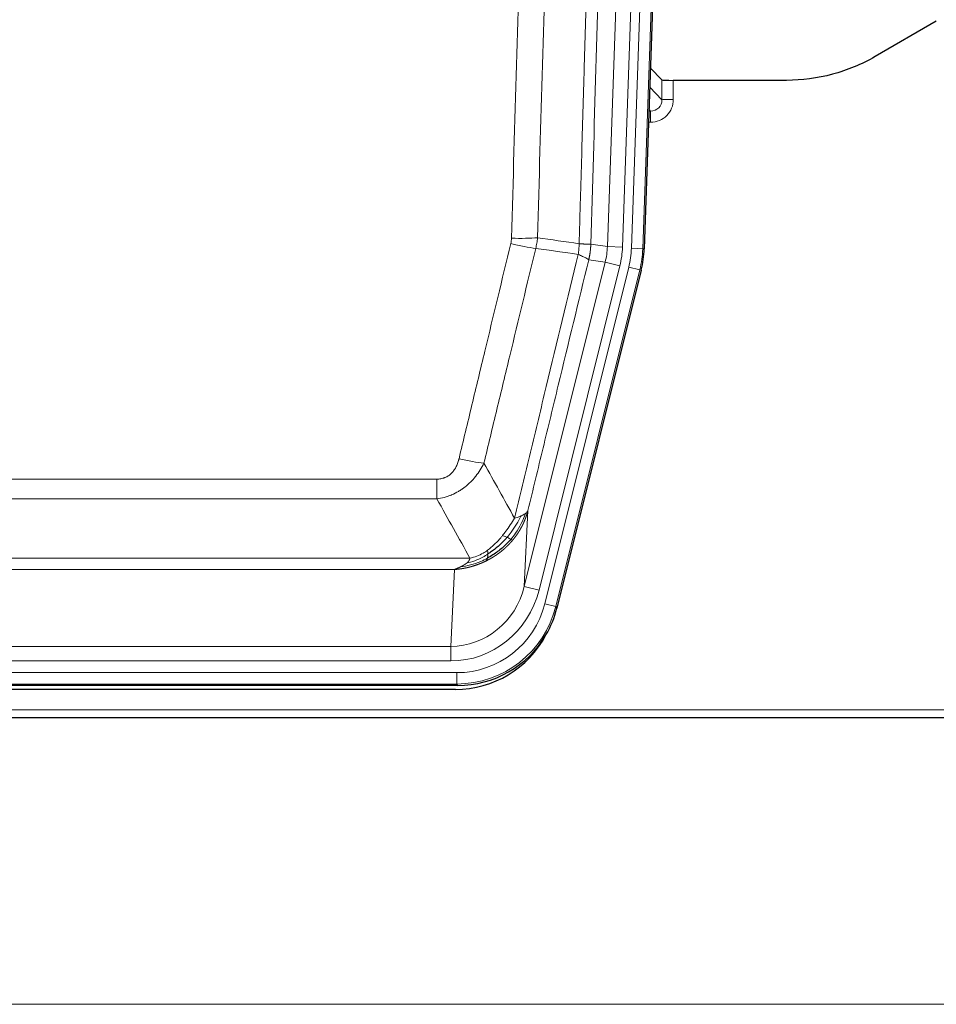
# Model space of a CAD drawing. Header units: inches. Extents: x 0 to 29700, y -16 to 21000.
# Tile 36 of 235: x 5466 to 5708, y 8342 to 8602. Entities that reach past the tile are written whole.
import ezdxf

# ---------------------------------------------------------------- set-up
doc = ezdxf.new("R2010")
doc.units = ezdxf.units.IN
doc.layers.add('1', color=7, linetype='Continuous', true_color=0xffffff)

msp = doc.modelspace()

# ---------------------------------------------------------------- linework, layer by layer
at = {"layer": '1', "color": 110, "linetype": 'Continuous', "lineweight": 13}
for p, q in [((5620.964, 8541.612), (5634.031, 8915.783)), ((5638.023, 8915.644), (5624.956, 8541.473)), ((5627.304, 8541.143), (5640.414, 8916.586)), ((5643.408, 8916.481), (5630.298, 8541.038)), ((5635.376, 8580.357), (5635.365, 8585.588)), ((5638.364, 8585.486), (5638.374, 8580.439)), ((5632.162, 8583.685), (5635.376, 8580.357)), ((5632.383, 8577.349), (5631.956, 8577.792)), ((5631.941, 8577.349), (5632.383, 8577.349)), ((5632.383, 8577.349), (5632.383, 8574.43)), ((5632.383, 8574.43), (5631.839, 8574.43)), ((5616.588, 8542.227), (5620.964, 8541.612)), ((5620.964, 8541.612), (5624.956, 8541.473)), ((5630.298, 8541.038), (5627.304, 8541.143)), ((5630.298, 8541.038), (5630.671, 8540.986)), ((5599.031, 8451.839), (5620.383, 8537.477)), ((5602.907, 8450.873), (5624.259, 8536.511)), ((5604.432, 8447.246), (5626.606, 8536.181)), ((5620.383, 8537.477), (5616.031, 8538.089)), ((5620.383, 8537.477), (5624.259, 8536.511)), ((5629.513, 8535.456), (5626.606, 8536.181)), ((5629.513, 8535.456), (5607.339, 8446.521)), ((5629.887, 8535.404), (5629.513, 8535.456)), ((5370.596, 8480.194), (5575.938, 8480.194)), ((5575.938, 8474.953), (5575.938, 8480.194)), ((5575.938, 8474.953), (5370.596, 8474.953)), ((5599.989, 8471.894), (5599.031, 8451.839)), ((5361.864, 8459.334), (5584.67, 8459.334)), ((5580.557, 8456.304), (5365.977, 8456.304)), ((5579.588, 8436.025), (5580.557, 8456.304)), ((5602.907, 8450.873), (5599.031, 8451.839)), ((5607.339, 8446.521), (5604.432, 8447.246)), ((5607.339, 8446.521), (5607.632, 8446.146)), ((5366.945, 8436.025), (5579.588, 8436.025)), ((5579.588, 8432.161), (5579.588, 8436.025)), ((5579.588, 8432.161), (5366.945, 8432.161)), ((5365.357, 8429.077), (5581.177, 8429.077)), ((5581.177, 8426.081), (5581.177, 8429.077)), ((5581.177, 8426.081), (5365.357, 8426.081)), ((5581.47, 8425.706), (5581.177, 8426.081)), ((5229.267, 8419.221), (5717.267, 8419.221)), ((6203.767, 8341.501), (5226.767, 8341.501))]:
    msp.add_line(p, q, dxfattribs=at)
at = {"layer": '1', "color": 2, "linetype": 'Continuous', "lineweight": 25}
for p, q in [((5643.789, 8916.631), (5630.671, 8540.986)), ((5707.811, 8601.099), (5691.646, 8591.757)), ((5635.365, 8585.588), (5632.338, 8588.723)), ((5668.267, 8585.486), (5638.364, 8585.486)), ((5629.887, 8535.404), (5607.632, 8446.146)), ((5581.47, 8425.706), (5365.064, 8425.706)), ((5580.879, 8424.663), (5365.655, 8424.663)), ((5229.267, 8417.273), (5717.267, 8417.273))]:
    msp.add_line(p, q, dxfattribs=at)
for centre, major_axis, ratio, start_param, end_param in [((5638.364, 8585.591), (3, 0), 0.0349646, 3.1753451, 4.712515), ((5603.651, 8541.937, 0), (-26.774, 3.763), 0.9986144, 3.0370169, 3.2461684), ((5581.412, 8452.743, 0), (-16.66, 21.323), 0.9977958, 3.5187977, 3.8037475), ((5580.853, 8451.68), (-16.639, 21.297), 0.9990195, 2.4788434, 3.5628372), ((5581.412, 8452.743, 0), (-16.66, 21.323), 0.9977958, 2.4794378, 3.5187977)]:
    msp.add_ellipse(centre, major_axis=major_axis, ratio=ratio, start_param=start_param, end_param=end_param, dxfattribs=at)
at = {"layer": '1', "color": 110, "linetype": 'Continuous', "lineweight": 13}
for centre, major_axis, ratio, start_param, end_param in [((5632.371, 8580.439), (3.237, -5.067), 0.9977321, 5.7157535, 7.2865499), ((5632.371, 8580.36), (1.726, -2.474), 0.9943829, 5.6754356, 7.2462319), ((5638.374, 8580.36), (-3, -0.006), 0.0261769, 4.7123351, 6.249505), ((5595.634, 8544.932), (-9.996, 0.288), 0.1133347, 1.5740649, 2.3314742), ((5595.446, 8543.526), (-9.719, 2.353), 0.1107863, 1.5976112, 2.3432486), ((5600.938, 8542.318), (19.844, -2.789), 0.9980617, 6.1786096, 6.387761), ((5600.938, 8542.318), (23.799, -3.345), 0.9986144, 6.1786096, 6.387761), ((5603.285, 8541.988, 0), (-23.799, 3.345), 0.9986144, 3.0370169, 3.2461684), ((5603.285, 8541.988), (26.766, -3.762), 0.9989218, 6.1786096, 6.387761), ((5581.785, 8486.951), (9.722, -2.342), 0.1329353, 4.744395, 5.4873531), ((5579.668, 8457.008), (-1.001, -20.961), 0.9530564, 0.0460885, 1.3674009), ((5579.668, 8457.008, 0), (-1.185, -24.82), 0.9658521, 0.0460885, 1.3674009), ((5581.126, 8453.11, 0), (-14.809, 18.954), 0.9977958, 2.4794378, 3.8037475), ((5581.126, 8453.11), (16.651, -21.313), 0.9982842, 5.6210305, 6.9453401)]:
    msp.add_ellipse(centre, major_axis=major_axis, ratio=ratio, start_param=start_param, end_param=end_param, dxfattribs=at)
for points, knots in [([(5613.498, 8542.358), (5613.554, 8544.291), (5613.61, 8546.224), (5613.722, 8550.092), (5613.89, 8555.894), (5614.286, 8569.434), (5614.63, 8581.047), (5615.323, 8604.28), (5616.263, 8635.279), (5617.721, 8681.843), (5618.726, 8712.93), (5619.3, 8730.428), (5619.364, 8732.372), (5619.492, 8736.261), (5619.684, 8742.095), (5620.136, 8755.708), (5620.527, 8767.378), (5620.856, 8777.105), (5620.922, 8779.051), (5621.053, 8782.941), (5621.252, 8788.777), (5621.717, 8802.394), (5622.12, 8814.065), (5622.931, 8837.406), (5624.028, 8868.524), (5625.156, 8899.637), (5625.727, 8915.191)], [0, 0, 0, 0, 0.015625, 0.015625, 0.03125, 0.0625, 0.125, 0.125, 0.25, 0.375, 0.5, 0.5, 0.515625, 0.515625, 0.53125, 0.5625, 0.625, 0.625, 0.640625, 0.640625, 0.65625, 0.6875, 0.75, 0.75, 0.875, 1, 1, 1, 1]), ([(5628.783, 8913.716), (5628.213, 8898.217), (5627.088, 8867.215), (5625.994, 8836.208), (5625.185, 8812.951), (5624.783, 8801.322), (5624.319, 8787.754), (5624.122, 8781.939), (5623.99, 8778.062), (5623.925, 8776.123), (5623.597, 8766.432), (5623.207, 8754.803), (5622.756, 8741.239), (5622.564, 8735.426), (5622.437, 8731.552), (5622.373, 8729.614), (5621.801, 8712.179), (5620.799, 8681.205), (5619.345, 8634.81), (5617.938, 8588.48), (5617.032, 8557.638), (5616.588, 8542.227)], [0, 0, 0, 0, 0.125, 0.25, 0.25, 0.3125, 0.34375, 0.359375, 0.359375, 0.375, 0.375, 0.4375, 0.46875, 0.484375, 0.484375, 0.5, 0.5, 0.625, 0.75, 0.875, 1, 1, 1, 1]), ([(5595.634, 8543.798), (5596.072, 8559.036), (5596.962, 8589.536), (5597.883, 8620.084), (5598.585, 8643.012), (5598.821, 8650.658), (5599.296, 8665.956), (5599.536, 8673.608), (5600.262, 8696.572), (5600.753, 8711.888), (5601.376, 8731.042), (5601.502, 8734.872), (5601.753, 8742.534), (5602.131, 8754.026), (5602.514, 8765.519), (5603.284, 8788.504), (5604.327, 8819.151), (5605.934, 8865.123), (5607.035, 8895.771), (5607.592, 8911.096)], [0, 0, 0, 0, 0.125, 0.25, 0.25, 0.3125, 0.3125, 0.375, 0.375, 0.5, 0.5, 0.53125, 0.53125, 0.5625, 0.625, 0.625, 0.75, 0.875, 1, 1, 1, 1]), ([(5614.476, 8910.752), (5613.917, 8895.447), (5612.815, 8864.837), (5611.206, 8818.922), (5610.162, 8788.313), (5609.39, 8765.357), (5609.007, 8753.878), (5608.628, 8742.4), (5608.377, 8734.748), (5608.251, 8730.922), (5607.627, 8711.793), (5607.135, 8696.496), (5606.409, 8673.56), (5606.169, 8665.918), (5605.692, 8650.639), (5605.456, 8643.003), (5604.753, 8620.103), (5603.831, 8589.593), (5602.94, 8559.131), (5602.501, 8543.912)], [0, 0, 0, 0, 0.125, 0.25, 0.375, 0.375, 0.4375, 0.46875, 0.46875, 0.5, 0.5, 0.625, 0.625, 0.6875, 0.6875, 0.75, 0.75, 0.875, 1, 1, 1, 1]), ([(5595.634, 8543.798), (5595.627, 8543.559), (5595.608, 8543.322), (5595.546, 8542.852), (5595.502, 8542.618), (5595.446, 8542.386)], [0, 0, 0, 0, 0.5, 0.5, 1, 1, 1, 1]), ([(5581.785, 8485.584), (5582.919, 8490.312), (5584.054, 8495.041), (5586.327, 8504.502), (5587.464, 8509.234), (5590.88, 8523.435), (5593.161, 8532.908), (5595.446, 8542.386)], [0, 0, 0, 0, 0.25, 0.25, 0.5, 0.5, 1, 1, 1, 1]), ([(5602.043, 8541.113), (5599.755, 8531.647), (5597.471, 8522.188), (5594.051, 8508.007), (5592.912, 8503.281), (5590.637, 8493.833), (5589.501, 8489.11), (5588.365, 8484.389)], [0, 0, 0, 0, 0.5, 0.5, 0.75, 0.75, 1, 1, 1, 1]), ([(5613.498, 8542.358), (5613.477, 8541.88), (5613.462, 8541.404), (5613.404, 8540.459), (5613.361, 8539.989), (5613.286, 8539.523)], [0, 0, 0, 0, 0.5, 0.5, 1, 1, 1, 1]), ([(5613.498, 8542.358), (5613.511, 8542.356), (5613.536, 8542.354), (5613.574, 8542.351), (5613.612, 8542.348), (5613.651, 8542.345), (5613.689, 8542.342), (5613.727, 8542.339), (5613.766, 8542.336), (5613.804, 8542.333), (5613.843, 8542.33), (5613.882, 8542.327), (5613.921, 8542.324), (5613.96, 8542.321), (5613.999, 8542.318), (5614.038, 8542.315), (5614.077, 8542.312), (5614.116, 8542.309), (5614.155, 8542.307), (5614.194, 8542.304), (5614.234, 8542.301), (5614.273, 8542.299), (5614.312, 8542.296), (5614.351, 8542.293), (5614.391, 8542.291), (5614.43, 8542.288), (5614.469, 8542.286), (5614.508, 8542.283), (5614.547, 8542.281), (5614.586, 8542.279), (5614.625, 8542.276), (5614.664, 8542.274), (5614.703, 8542.272), (5614.741, 8542.269), (5614.78, 8542.267), (5614.818, 8542.265), (5614.857, 8542.263), (5614.895, 8542.261), (5614.933, 8542.259), (5614.971, 8542.257), (5615.009, 8542.255), (5615.047, 8542.253), (5615.084, 8542.251), (5615.121, 8542.25), (5615.159, 8542.248), (5615.195, 8542.246), (5615.232, 8542.245), (5615.269, 8542.243), (5615.305, 8542.241), (5615.341, 8542.24), (5615.376, 8542.238), (5615.412, 8542.237), (5615.447, 8542.236), (5615.482, 8542.234), (5615.517, 8542.233), (5615.551, 8542.232), (5615.585, 8542.231), (5615.618, 8542.23), (5615.652, 8542.229), (5615.687, 8542.228), (5615.724, 8542.227), (5615.762, 8542.226), (5615.8, 8542.225), (5615.836, 8542.224), (5615.872, 8542.223), (5615.907, 8542.222), (5615.942, 8542.221), (5615.975, 8542.221), (5616.008, 8542.22), (5616.039, 8542.22), (5616.07, 8542.219), (5616.1, 8542.219), (5616.129, 8542.218), (5616.158, 8542.218), (5616.185, 8542.218), (5616.212, 8542.218), (5616.238, 8542.217), (5616.262, 8542.217), (5616.286, 8542.217), (5616.31, 8542.217), (5616.332, 8542.217), (5616.353, 8542.217), (5616.374, 8542.218), (5616.393, 8542.218), (5616.412, 8542.218), (5616.43, 8542.218), (5616.447, 8542.219), (5616.463, 8542.219), (5616.479, 8542.22), (5616.493, 8542.22), (5616.506, 8542.221), (5616.519, 8542.221), (5616.531, 8542.222), (5616.542, 8542.222), (5616.552, 8542.223), (5616.561, 8542.224), (5616.569, 8542.225), (5616.576, 8542.225), (5616.582, 8542.226), (5616.586, 8542.227), (5616.588, 8542.227)], [0, 0, 0, 0, 0.0069372, 0.0139334, 0.0209887, 0.028103, 0.0352764, 0.0425088, 0.0498003, 0.0571509, 0.0645605, 0.0720292, 0.0795569, 0.0871437, 0.0947896, 0.1024945, 0.1102584, 0.1180815, 0.1259636, 0.1339048, 0.141905, 0.1499643, 0.1580827, 0.1662601, 0.1744966, 0.1827922, 0.1911468, 0.1995605, 0.2080333, 0.2165651, 0.225156, 0.233806, 0.2425151, 0.2512832, 0.2601104, 0.2689967, 0.277942, 0.2869465, 0.29601, 0.3051325, 0.3143142, 0.3235549, 0.3328547, 0.3422136, 0.3516315, 0.3611085, 0.3706446, 0.3802398, 0.3898941, 0.3996074, 0.4093798, 0.4192113, 0.4291019, 0.4390515, 0.4490602, 0.459128, 0.4692549, 0.4794409, 0.4896859, 0.4999901, 0.5124905, 0.524991, 0.5374914, 0.5499918, 0.5624922, 0.5749926, 0.587493, 0.5999934, 0.6124937, 0.6249941, 0.6374944, 0.6499948, 0.6624951, 0.6749954, 0.6874957, 0.699996, 0.7124963, 0.7249966, 0.7374968, 0.7499971, 0.7624973, 0.7749976, 0.7874978, 0.799998, 0.8124982, 0.8249984, 0.8374986, 0.8499988, 0.8624989, 0.8749991, 0.8874992, 0.8999993, 0.9124995, 0.9249996, 0.9374997, 0.9499998, 0.9624998, 0.9749999, 0.9875, 1, 1, 1, 1]), ([(5616.588, 8542.227), (5616.587, 8542.214), (5616.586, 8542.167), (5616.582, 8542.065), (5616.576, 8541.899), (5616.564, 8541.669), (5616.545, 8541.376), (5616.517, 8541.019), (5616.475, 8540.6), (5616.431, 8540.242), (5616.392, 8539.966), (5616.367, 8539.795), (5616.341, 8539.628), (5616.314, 8539.466), (5616.287, 8539.308), (5616.259, 8539.155), (5616.231, 8539.006), (5616.202, 8538.862), (5616.174, 8538.722), (5616.145, 8538.587), (5616.117, 8538.456), (5616.088, 8538.33), (5616.06, 8538.208), (5616.041, 8538.128), (5616.031, 8538.089)], [0, 0, 0, 0, 0.0092499, 0.0337179, 0.073404, 0.128308, 0.1984299, 0.2837694, 0.3843264, 0.5001005, 0.5424888, 0.5838484, 0.6241794, 0.6634821, 0.7017567, 0.7390032, 0.7752221, 0.8104134, 0.8445775, 0.8777146, 0.909825, 0.9409091, 0.9709673, 1, 1, 1, 1]), ([(5596.432, 8469.88), (5597.83, 8475.675), (5599.23, 8481.471), (5602.032, 8493.07), (5603.435, 8498.871), (5607.648, 8516.283), (5610.464, 8527.899), (5613.286, 8539.523)], [0, 0, 0, 0, 0.25, 0.25, 0.5, 0.5, 1, 1, 1, 1]), ([(5613.286, 8539.523), (5613.695, 8539.331), (5614.068, 8539.157), (5614.726, 8538.847), (5615.012, 8538.71), (5615.483, 8538.473), (5615.669, 8538.373), (5615.932, 8538.206), (5616.01, 8538.14), (5616.031, 8538.089)], [0, 0, 0, 0, 0.25, 0.25, 0.5, 0.5, 0.75, 0.75, 1, 1, 1, 1]), ([(5616.031, 8538.089), (5613.346, 8527.041), (5610.666, 8516), (5606.655, 8499.451), (5605.32, 8493.937), (5602.652, 8482.912), (5601.32, 8477.402), (5599.989, 8471.894)], [0, 0, 0, 0, 0.5, 0.5, 0.75, 0.75, 1, 1, 1, 1]), ([(5581.785, 8485.584), (5581.764, 8485.497), (5581.742, 8485.409), (5581.696, 8485.235), (5581.672, 8485.148), (5581.596, 8484.889), (5581.542, 8484.718), (5581.424, 8484.38), (5581.361, 8484.213), (5581.224, 8483.884), (5581.151, 8483.721), (5580.993, 8483.399), (5580.909, 8483.241), (5580.774, 8483.008), (5580.728, 8482.931), (5580.631, 8482.778), (5580.581, 8482.702), (5580.428, 8482.478), (5580.32, 8482.333), (5580.092, 8482.055), (5579.972, 8481.92), (5579.782, 8481.727), (5579.685, 8481.633), (5579.584, 8481.542), (5579.516, 8481.482), (5579.481, 8481.452), (5579.307, 8481.306), (5579.163, 8481.197), (5578.716, 8480.895), (5578.399, 8480.726), (5577.979, 8480.556), (5577.893, 8480.524), (5577.72, 8480.465), (5577.634, 8480.437), (5577.372, 8480.362), (5577.196, 8480.321), (5576.841, 8480.257), (5576.662, 8480.233), (5576.302, 8480.201), (5576.121, 8480.194), (5575.938, 8480.194)], [0, 0, 0, 0, 0.03125, 0.03125, 0.0625, 0.0625, 0.125, 0.125, 0.1875, 0.1875, 0.25, 0.25, 0.3125, 0.3125, 0.34375, 0.34375, 0.375, 0.375, 0.4375, 0.4375, 0.5, 0.5, 0.53125, 0.546875, 0.546875, 0.5625, 0.5625, 0.625, 0.625, 0.75, 0.75, 0.78125, 0.78125, 0.8125, 0.8125, 0.875, 0.875, 0.9375, 0.9375, 1, 1, 1, 1]), ([(5588.365, 8484.389), (5588.068, 8483.779), (5587.741, 8483.187), (5587.028, 8482.043), (5586.642, 8481.491), (5586.014, 8480.695), (5585.742, 8480.37), (5585.456, 8480.053), (5585.341, 8479.928), (5585.283, 8479.865), (5585.108, 8479.679), (5584.989, 8479.557), (5584.387, 8478.957), (5583.877, 8478.507), (5583.205, 8477.986), (5583.069, 8477.884), (5582.862, 8477.734), (5582.792, 8477.684), (5582.653, 8477.586), (5582.583, 8477.538), (5582.23, 8477.299), (5581.944, 8477.118), (5581.067, 8476.604), (5580.463, 8476.3), (5579.759, 8476.003), (5579.68, 8475.97), (5579.523, 8475.907), (5579.444, 8475.876), (5579.206, 8475.784), (5579.046, 8475.726), (5578.567, 8475.559), (5578.244, 8475.458), (5577.269, 8475.188), (5576.609, 8475.05), (5575.938, 8474.953)], [0, 0, 0, 0, 0.125, 0.125, 0.25, 0.25, 0.3125, 0.328125, 0.328125, 0.34375, 0.34375, 0.375, 0.375, 0.5, 0.5, 0.53125, 0.53125, 0.546875, 0.546875, 0.5625, 0.5625, 0.625, 0.625, 0.75, 0.75, 0.765625, 0.765625, 0.78125, 0.78125, 0.8125, 0.8125, 0.875, 0.875, 1, 1, 1, 1]), ([(5599.35, 8471.112), (5598.737, 8469.299), (5597.842, 8467.52), (5596.312, 8465.338), (5595.902, 8464.808), (5595.467, 8464.298)], [0, 0, 0, 0, 0.75, 0.75, 1, 1, 1, 1]), ([(5599.989, 8471.894), (5599.983, 8471.872), (5599.971, 8471.826), (5599.953, 8471.757), (5599.935, 8471.689), (5599.916, 8471.622), (5599.898, 8471.554), (5599.879, 8471.487), (5599.86, 8471.42), (5599.841, 8471.353), (5599.822, 8471.287), (5599.802, 8471.221), (5599.783, 8471.155), (5599.763, 8471.09), (5599.743, 8471.025), (5599.723, 8470.96), (5599.703, 8470.895), (5599.682, 8470.831), (5599.662, 8470.767), (5599.641, 8470.703), (5599.62, 8470.64), (5599.599, 8470.577), (5599.578, 8470.514), (5599.557, 8470.452), (5599.536, 8470.39), (5599.514, 8470.328), (5599.492, 8470.266), (5599.471, 8470.205), (5599.449, 8470.144), (5599.427, 8470.083), (5599.405, 8470.023), (5599.383, 8469.962), (5599.36, 8469.903), (5599.338, 8469.843), (5599.315, 8469.784), (5599.293, 8469.725), (5599.27, 8469.666), (5599.247, 8469.608), (5599.224, 8469.55), (5599.201, 8469.492), (5599.178, 8469.434), (5599.155, 8469.377), (5599.132, 8469.32), (5599.108, 8469.263), (5599.085, 8469.207), (5599.061, 8469.151), (5599.037, 8469.095), (5599.014, 8469.04), (5598.99, 8468.985), (5598.966, 8468.93), (5598.942, 8468.875), (5598.918, 8468.821), (5598.894, 8468.767), (5598.87, 8468.713), (5598.846, 8468.659), (5598.822, 8468.606), (5598.797, 8468.553), (5598.773, 8468.501), (5598.749, 8468.448), (5598.724, 8468.396), (5598.7, 8468.345), (5598.675, 8468.293), (5598.65, 8468.242), (5598.626, 8468.191), (5598.601, 8468.14), (5598.576, 8468.09), (5598.552, 8468.04), (5598.527, 8467.99), (5598.502, 8467.941), (5598.477, 8467.891), (5598.452, 8467.842), (5598.427, 8467.794), (5598.402, 8467.745), (5598.377, 8467.697), (5598.352, 8467.649), (5598.327, 8467.602), (5598.302, 8467.555), (5598.277, 8467.508), (5598.252, 8467.461), (5598.227, 8467.414), (5598.202, 8467.368), (5598.177, 8467.322), (5598.152, 8467.277), (5598.127, 8467.231), (5598.102, 8467.186), (5598.077, 8467.141), (5598.052, 8467.097), (5598.027, 8467.052), (5598.002, 8467.008), (5597.977, 8466.965), (5597.952, 8466.921), (5597.927, 8466.878), (5597.901, 8466.835), (5597.876, 8466.792), (5597.851, 8466.75), (5597.826, 8466.708), (5597.802, 8466.666), (5597.777, 8466.624), (5597.752, 8466.583), (5597.727, 8466.542), (5597.702, 8466.501), (5597.677, 8466.461), (5597.652, 8466.42), (5597.627, 8466.38), (5597.603, 8466.34), (5597.578, 8466.301), (5597.553, 8466.262), (5597.529, 8466.223), (5597.504, 8466.184), (5597.479, 8466.145), (5597.455, 8466.107), (5597.43, 8466.069), (5597.406, 8466.031), (5597.382, 8465.994), (5597.357, 8465.957), (5597.333, 8465.92), (5597.309, 8465.883), (5597.285, 8465.846), (5597.26, 8465.81), (5597.236, 8465.774), (5597.212, 8465.738), (5597.188, 8465.703), (5597.164, 8465.668), (5597.14, 8465.633), (5597.117, 8465.598), (5597.093, 8465.563), (5597.069, 8465.529), (5597.046, 8465.495), (5597.022, 8465.461), (5596.999, 8465.428), (5596.975, 8465.395), (5596.952, 8465.362), (5596.929, 8465.329), (5596.906, 8465.296), (5596.882, 8465.264), (5596.859, 8465.232), (5596.836, 8465.2), (5596.814, 8465.168), (5596.791, 8465.137), (5596.768, 8465.106), (5596.745, 8465.075), (5596.723, 8465.044), (5596.7, 8465.014), (5596.678, 8464.984), (5596.656, 8464.954), (5596.634, 8464.924), (5596.611, 8464.894), (5596.589, 8464.865), (5596.567, 8464.836), (5596.546, 8464.807), (5596.524, 8464.779), (5596.502, 8464.75), (5596.481, 8464.722), (5596.459, 8464.694), (5596.438, 8464.667), (5596.417, 8464.639), (5596.395, 8464.612), (5596.374, 8464.585), (5596.353, 8464.558), (5596.333, 8464.531), (5596.312, 8464.505), (5596.291, 8464.479), (5596.271, 8464.453), (5596.25, 8464.427), (5596.23, 8464.402), (5596.21, 8464.377), (5596.19, 8464.352), (5596.17, 8464.327), (5596.15, 8464.302), (5596.13, 8464.278), (5596.11, 8464.254), (5596.091, 8464.23), (5596.071, 8464.206), (5596.052, 8464.182), (5596.033, 8464.159), (5596.014, 8464.136), (5595.995, 8464.113), (5595.976, 8464.09), (5595.963, 8464.075), (5595.957, 8464.068)], [0, 0, 0, 0, 0.0080212, 0.0160154, 0.0239827, 0.0319231, 0.0398365, 0.0477229, 0.0555824, 0.0634149, 0.0712205, 0.0789992, 0.0867509, 0.0944756, 0.1021734, 0.1098443, 0.1174881, 0.1251051, 0.1326951, 0.1402581, 0.1477942, 0.1553034, 0.1627856, 0.1702408, 0.1776691, 0.1850704, 0.1924448, 0.1997923, 0.2071128, 0.2144063, 0.2216729, 0.2289126, 0.2361253, 0.243311, 0.2504698, 0.2576016, 0.2647065, 0.2717845, 0.2788355, 0.2858595, 0.2928566, 0.2998268, 0.30677, 0.3136862, 0.3205755, 0.3274379, 0.3342733, 0.3410817, 0.3478632, 0.3546178, 0.3613454, 0.3680461, 0.3747198, 0.3813665, 0.3879863, 0.3945792, 0.4011451, 0.4076841, 0.4141961, 0.4206811, 0.4271393, 0.4335704, 0.4399746, 0.4463519, 0.4527022, 0.4590256, 0.465322, 0.4715915, 0.477834, 0.4840496, 0.4902382, 0.4963999, 0.5025346, 0.5086424, 0.5147232, 0.5207771, 0.526804, 0.532804, 0.5387771, 0.5447232, 0.5506423, 0.5565345, 0.5623997, 0.568238, 0.5740494, 0.5798338, 0.5855912, 0.5913217, 0.5970253, 0.6027019, 0.6083515, 0.6139742, 0.61957, 0.6251388, 0.6306807, 0.6361956, 0.6416836, 0.6471446, 0.6525787, 0.6579858, 0.663366, 0.6687192, 0.6740455, 0.6793448, 0.6846172, 0.6898627, 0.6950812, 0.7002727, 0.7054373, 0.710575, 0.7156857, 0.7207694, 0.7258262, 0.7308561, 0.735859, 0.740835, 0.745784, 0.7507061, 0.7556012, 0.7604694, 0.7653107, 0.7701249, 0.7749123, 0.7796727, 0.7844061, 0.7891127, 0.7937922, 0.7984448, 0.8030705, 0.8076692, 0.812241, 0.8167858, 0.8213037, 0.8257947, 0.8302587, 0.8346957, 0.8391058, 0.843489, 0.8478452, 0.8521745, 0.8564768, 0.8607522, 0.8650006, 0.8692221, 0.8734166, 0.8775842, 0.8817249, 0.8858386, 0.8899254, 0.8939852, 0.8980181, 0.902024, 0.906003, 0.909955, 0.9138802, 0.9177783, 0.9216495, 0.9254938, 0.9293111, 0.9331015, 0.936865, 0.9406015, 0.944311, 0.9479937, 0.9516493, 0.9552781, 0.9588799, 0.9624547, 0.9660026, 0.9695236, 0.9730176, 0.9764847, 0.9799249, 0.9833381, 0.9867243, 0.9900837, 0.993416, 0.9967215, 1, 1, 1, 1]), ([(5599.35, 8471.112), (5599.311, 8471.081), (5599.27, 8471.051), (5599.103, 8470.932), (5598.964, 8470.845), (5598.66, 8470.677), (5598.496, 8470.596), (5598.261, 8470.491), (5598.201, 8470.465), (5598.139, 8470.44)], [0, 0, 0, 0, 0.125, 0.125, 0.5, 0.5, 0.875, 0.875, 1, 1, 1, 1]), ([(5599.989, 8471.894), (5599.905, 8471.686), (5599.763, 8471.486), (5599.5, 8471.234), (5599.428, 8471.172), (5599.35, 8471.112)], [0, 0, 0, 0, 0.75, 0.75, 1, 1, 1, 1]), ([(5596.432, 8469.88), (5595.739, 8468.74), (5594.973, 8467.552), (5593.846, 8466.022), (5593.556, 8465.644), (5593.257, 8465.274)], [0, 0, 0, 0, 0.75, 0.75, 1, 1, 1, 1]), ([(5598.139, 8470.44), (5597.441, 8468.974), (5596.57, 8467.52), (5595.209, 8465.701), (5594.853, 8465.257), (5594.481, 8464.825)], [0, 0, 0, 0, 0.75, 0.75, 1, 1, 1, 1]), ([(5598.139, 8470.44), (5598.017, 8470.388), (5597.889, 8470.338), (5597.556, 8470.216), (5597.345, 8470.145), (5596.904, 8470.009), (5596.673, 8469.944), (5596.432, 8469.88)], [0, 0, 0, 0, 0.25, 0.25, 0.625, 0.625, 1, 1, 1, 1]), ([(5595.957, 8464.068), (5595.942, 8464.05), (5595.913, 8464.015), (5595.869, 8463.963), (5595.825, 8463.91), (5595.78, 8463.858), (5595.736, 8463.807), (5595.691, 8463.755), (5595.646, 8463.704), (5595.601, 8463.652), (5595.557, 8463.602), (5595.511, 8463.551), (5595.466, 8463.5), (5595.421, 8463.45), (5595.376, 8463.4), (5595.33, 8463.35), (5595.285, 8463.301), (5595.239, 8463.251), (5595.193, 8463.202), (5595.148, 8463.153), (5595.102, 8463.104), (5595.056, 8463.056), (5595.01, 8463.008), (5594.964, 8462.96), (5594.917, 8462.912), (5594.871, 8462.864), (5594.825, 8462.817), (5594.778, 8462.769), (5594.732, 8462.723), (5594.685, 8462.676), (5594.638, 8462.629), (5594.592, 8462.583), (5594.545, 8462.537), (5594.498, 8462.491), (5594.451, 8462.445), (5594.404, 8462.4), (5594.357, 8462.355), (5594.309, 8462.31), (5594.262, 8462.265), (5594.215, 8462.22), (5594.167, 8462.176), (5594.12, 8462.132), (5594.073, 8462.088), (5594.025, 8462.044), (5593.977, 8462), (5593.93, 8461.957), (5593.882, 8461.914), (5593.834, 8461.871), (5593.786, 8461.828), (5593.738, 8461.786), (5593.69, 8461.744), (5593.642, 8461.702), (5593.594, 8461.66), (5593.546, 8461.618), (5593.498, 8461.577), (5593.45, 8461.536), (5593.402, 8461.495), (5593.353, 8461.454), (5593.305, 8461.413), (5593.257, 8461.373), (5593.208, 8461.333), (5593.16, 8461.293), (5593.111, 8461.253), (5593.063, 8461.214), (5593.014, 8461.174), (5592.966, 8461.135), (5592.917, 8461.096), (5592.868, 8461.058), (5592.82, 8461.019), (5592.771, 8460.981), (5592.722, 8460.943), (5592.673, 8460.905), (5592.624, 8460.867), (5592.576, 8460.83), (5592.527, 8460.793), (5592.478, 8460.755), (5592.429, 8460.719), (5592.38, 8460.682), (5592.331, 8460.645), (5592.282, 8460.609), (5592.233, 8460.573), (5592.184, 8460.537), (5592.135, 8460.502), (5592.086, 8460.466), (5592.037, 8460.431), (5591.988, 8460.396), (5591.939, 8460.361), (5591.89, 8460.326), (5591.84, 8460.292), (5591.791, 8460.257), (5591.742, 8460.223), (5591.693, 8460.189), (5591.644, 8460.156), (5591.595, 8460.122), (5591.546, 8460.089), (5591.496, 8460.056), (5591.447, 8460.023), (5591.398, 8459.99), (5591.349, 8459.957), (5591.3, 8459.925), (5591.25, 8459.893), (5591.201, 8459.861), (5591.152, 8459.829), (5591.103, 8459.798), (5591.054, 8459.766), (5591.005, 8459.735), (5590.955, 8459.704), (5590.906, 8459.673), (5590.857, 8459.642), (5590.808, 8459.612), (5590.759, 8459.582), (5590.71, 8459.551), (5590.661, 8459.521), (5590.611, 8459.492), (5590.562, 8459.462), (5590.513, 8459.433), (5590.464, 8459.404), (5590.415, 8459.375), (5590.366, 8459.346), (5590.317, 8459.317), (5590.268, 8459.289), (5590.219, 8459.26), (5590.17, 8459.232), (5590.121, 8459.204), (5590.072, 8459.176), (5590.023, 8459.149), (5589.975, 8459.121), (5589.926, 8459.094), (5589.877, 8459.067), (5589.828, 8459.04), (5589.779, 8459.013), (5589.73, 8458.987), (5589.682, 8458.961), (5589.633, 8458.934), (5589.584, 8458.908), (5589.536, 8458.882), (5589.487, 8458.857), (5589.438, 8458.831), (5589.39, 8458.806), (5589.341, 8458.781), (5589.293, 8458.756), (5589.244, 8458.731), (5589.196, 8458.706), (5589.148, 8458.682), (5589.099, 8458.657), (5589.051, 8458.633), (5589.003, 8458.609), (5588.971, 8458.593), (5588.954, 8458.585)], [0, 0, 0, 0, 0.0076941, 0.0153765, 0.0230472, 0.0307061, 0.0383534, 0.045989, 0.0536129, 0.061225, 0.0688255, 0.0764143, 0.0839914, 0.0915567, 0.0991104, 0.1066524, 0.1141827, 0.1217013, 0.1292082, 0.1367034, 0.1441869, 0.1516588, 0.1591189, 0.1665674, 0.1740041, 0.1814292, 0.1888426, 0.1962444, 0.2036344, 0.2110128, 0.2183794, 0.2257344, 0.2330778, 0.2404094, 0.2477294, 0.2550377, 0.2623343, 0.2696193, 0.2768926, 0.2841542, 0.2914041, 0.2986424, 0.305869, 0.313084, 0.3202872, 0.3274789, 0.3346588, 0.3418271, 0.3489838, 0.3561287, 0.3632621, 0.3703837, 0.3774937, 0.3845921, 0.3916788, 0.3987539, 0.4058173, 0.412869, 0.4199092, 0.4269376, 0.4339544, 0.4409596, 0.4479532, 0.454935, 0.4619053, 0.4688639, 0.4758109, 0.4827462, 0.4896699, 0.496582, 0.5034825, 0.5103713, 0.5172485, 0.524114, 0.5309679, 0.5378102, 0.5446409, 0.55146, 0.5582674, 0.5650632, 0.5718474, 0.57862, 0.5853809, 0.5921303, 0.598868, 0.6055941, 0.6123087, 0.6190116, 0.6257029, 0.6323825, 0.6390506, 0.6457071, 0.652352, 0.6589853, 0.665607, 0.672217, 0.6788155, 0.6854024, 0.6919777, 0.6985414, 0.7050935, 0.7116341, 0.718163, 0.7246804, 0.7311862, 0.7376804, 0.744163, 0.750634, 0.7570935, 0.7635413, 0.7699776, 0.7764024, 0.7828155, 0.7892171, 0.7956072, 0.8019856, 0.8083525, 0.8147079, 0.8210516, 0.8273839, 0.8337045, 0.8400136, 0.8463112, 0.8525972, 0.8588716, 0.8651345, 0.8713859, 0.8776257, 0.8838539, 0.8900706, 0.8962758, 0.9024695, 0.9086516, 0.9148221, 0.9209812, 0.9271287, 0.9332646, 0.9393891, 0.945502, 0.9516034, 0.9576933, 0.9637717, 0.9698385, 0.9758938, 0.9819376, 0.9879699, 0.9939907, 1, 1, 1, 1]), ([(5593.257, 8465.274), (5593.107, 8465.089), (5592.956, 8464.905), (5592.342, 8464.182), (5591.862, 8463.66), (5590.868, 8462.679), (5590.353, 8462.22), (5589.646, 8461.661), (5589.468, 8461.526), (5589.288, 8461.395)], [0, 0, 0, 0, 0.125, 0.125, 0.5, 0.5, 0.875, 0.875, 1, 1, 1, 1]), ([(5594.481, 8464.825), (5594.383, 8464.873), (5594.281, 8464.921), (5594.024, 8465.035), (5593.867, 8465.099), (5593.556, 8465.205), (5593.403, 8465.248), (5593.257, 8465.274)], [0, 0, 0, 0, 0.25, 0.25, 0.625, 0.625, 1, 1, 1, 1]), ([(5595.467, 8464.298), (5595.436, 8464.315), (5595.404, 8464.333), (5595.269, 8464.408), (5595.156, 8464.471), (5594.907, 8464.607), (5594.771, 8464.679), (5594.579, 8464.776), (5594.531, 8464.801), (5594.481, 8464.825)], [0, 0, 0, 0, 0.125, 0.125, 0.5, 0.5, 0.875, 0.875, 1, 1, 1, 1]), ([(5595.957, 8464.068), (5595.886, 8464.081), (5595.787, 8464.125), (5595.585, 8464.233), (5595.529, 8464.264), (5595.467, 8464.298)], [0, 0, 0, 0, 0.75, 0.75, 1, 1, 1, 1]), ([(5589.288, 8461.395), (5588.927, 8461.134), (5588.56, 8460.892), (5587.066, 8460.012), (5585.89, 8459.547), (5584.67, 8459.334)], [0, 0, 0, 0, 0.25, 0.25, 1, 1, 1, 1]), ([(5589.438, 8460.413), (5589.44, 8460.512), (5589.438, 8460.609), (5589.425, 8460.843), (5589.409, 8460.977), (5589.36, 8461.213), (5589.328, 8461.316), (5589.288, 8461.395)], [0, 0, 0, 0, 0.25, 0.25, 0.625, 0.625, 1, 1, 1, 1]), ([(5588.954, 8458.585), (5588.933, 8458.575), (5588.889, 8458.553), (5588.824, 8458.522), (5588.759, 8458.49), (5588.694, 8458.459), (5588.629, 8458.428), (5588.564, 8458.397), (5588.499, 8458.367), (5588.434, 8458.337), (5588.369, 8458.307), (5588.304, 8458.277), (5588.239, 8458.248), (5588.173, 8458.219), (5588.108, 8458.19), (5588.043, 8458.161), (5587.978, 8458.133), (5587.913, 8458.104), (5587.847, 8458.076), (5587.782, 8458.049), (5587.717, 8458.021), (5587.652, 8457.994), (5587.586, 8457.967), (5587.521, 8457.94), (5587.456, 8457.914), (5587.391, 8457.887), (5587.325, 8457.861), (5587.26, 8457.835), (5587.195, 8457.81), (5587.13, 8457.784), (5587.065, 8457.759), (5586.999, 8457.734), (5586.934, 8457.71), (5586.869, 8457.685), (5586.804, 8457.661), (5586.739, 8457.637), (5586.673, 8457.613), (5586.608, 8457.59), (5586.543, 8457.567), (5586.478, 8457.544), (5586.413, 8457.521), (5586.348, 8457.498), (5586.283, 8457.476), (5586.218, 8457.454), (5586.153, 8457.432), (5586.088, 8457.41), (5586.023, 8457.389), (5585.958, 8457.367), (5585.893, 8457.346), (5585.828, 8457.326), (5585.763, 8457.305), (5585.698, 8457.285), (5585.633, 8457.265), (5585.569, 8457.245), (5585.504, 8457.225), (5585.439, 8457.206), (5585.375, 8457.186), (5585.31, 8457.167), (5585.245, 8457.149), (5585.181, 8457.13), (5585.116, 8457.112), (5585.052, 8457.093), (5584.987, 8457.075), (5584.923, 8457.058), (5584.858, 8457.04), (5584.794, 8457.023), (5584.73, 8457.006), (5584.665, 8456.989), (5584.601, 8456.972), (5584.537, 8456.956), (5584.473, 8456.939), (5584.409, 8456.923), (5584.345, 8456.908), (5584.281, 8456.892), (5584.217, 8456.877), (5584.153, 8456.861), (5584.089, 8456.846), (5584.025, 8456.831), (5583.961, 8456.817), (5583.898, 8456.802), (5583.834, 8456.788), (5583.771, 8456.774), (5583.707, 8456.76), (5583.644, 8456.747), (5583.58, 8456.733), (5583.517, 8456.72), (5583.453, 8456.707), (5583.39, 8456.694), (5583.327, 8456.682), (5583.264, 8456.669), (5583.201, 8456.657), (5583.138, 8456.645), (5583.075, 8456.633), (5583.012, 8456.621), (5582.949, 8456.61), (5582.886, 8456.599), (5582.824, 8456.588), (5582.761, 8456.577), (5582.699, 8456.566), (5582.636, 8456.555), (5582.574, 8456.545), (5582.511, 8456.535), (5582.449, 8456.525), (5582.387, 8456.515), (5582.325, 8456.506), (5582.263, 8456.496), (5582.201, 8456.487), (5582.139, 8456.478), (5582.077, 8456.469), (5582.015, 8456.46), (5581.954, 8456.452), (5581.892, 8456.444), (5581.83, 8456.435), (5581.769, 8456.427), (5581.708, 8456.42), (5581.646, 8456.412), (5581.585, 8456.405), (5581.524, 8456.397), (5581.463, 8456.39), (5581.402, 8456.383), (5581.341, 8456.377), (5581.28, 8456.37), (5581.219, 8456.363), (5581.159, 8456.357), (5581.098, 8456.351), (5581.038, 8456.345), (5580.977, 8456.34), (5580.917, 8456.334), (5580.857, 8456.329), (5580.797, 8456.323), (5580.737, 8456.318), (5580.677, 8456.313), (5580.617, 8456.308), (5580.577, 8456.305), (5580.557, 8456.304)], [0, 0, 0, 0, 0.0081592, 0.0163092, 0.0244501, 0.0325819, 0.0407045, 0.0488181, 0.0569225, 0.0650178, 0.0731041, 0.0811812, 0.0892493, 0.0973083, 0.1053581, 0.113399, 0.1214307, 0.1294534, 0.137467, 0.1454716, 0.1534671, 0.1614536, 0.169431, 0.1773994, 0.1853588, 0.1933091, 0.2012504, 0.2091827, 0.217106, 0.2250203, 0.2329256, 0.2408219, 0.2487092, 0.2565875, 0.2644568, 0.2723172, 0.2801686, 0.288011, 0.2958444, 0.303669, 0.3114845, 0.3192911, 0.3270888, 0.3348775, 0.3426574, 0.3504282, 0.3581902, 0.3659433, 0.3736874, 0.3814227, 0.389149, 0.3968665, 0.4045751, 0.4122748, 0.4199656, 0.4276476, 0.4353206, 0.4429849, 0.4506403, 0.4582868, 0.4659245, 0.4735534, 0.4811734, 0.4887846, 0.496387, 0.5039805, 0.5115653, 0.5191413, 0.5267084, 0.5342668, 0.5418164, 0.5493572, 0.5568893, 0.5644125, 0.5719271, 0.5794328, 0.5869298, 0.5944181, 0.6018976, 0.6093684, 0.6168305, 0.6242839, 0.6317285, 0.6391644, 0.6465917, 0.6540102, 0.6614201, 0.6688212, 0.6762137, 0.6835975, 0.6909727, 0.6983392, 0.705697, 0.7130462, 0.7203868, 0.7277187, 0.735042, 0.7423567, 0.7496628, 0.7569603, 0.7642491, 0.7715294, 0.7788011, 0.7860642, 0.7933187, 0.8005646, 0.807802, 0.8150309, 0.8222512, 0.8294629, 0.8366661, 0.8438608, 0.851047, 0.8582246, 0.8653938, 0.8725544, 0.8797065, 0.8868502, 0.8939854, 0.9011121, 0.9082303, 0.9153401, 0.9224414, 0.9295343, 0.9366187, 0.9436947, 0.9507623, 0.9578214, 0.9648722, 0.9719145, 0.9789485, 0.985974, 0.9929912, 1, 1, 1, 1]), ([(5589.269, 8459.298), (5588.691, 8458.987), (5588.103, 8458.706), (5585.73, 8457.701), (5583.9, 8457.218), (5582.128, 8456.995)], [0, 0, 0, 0, 0.25, 0.25, 1, 1, 1, 1]), ([(5582.128, 8456.995), (5582.142, 8457.002), (5582.17, 8457.016), (5582.212, 8457.036), (5582.252, 8457.056), (5582.292, 8457.075), (5582.33, 8457.094), (5582.367, 8457.113), (5582.404, 8457.131), (5582.439, 8457.149), (5582.473, 8457.167), (5582.506, 8457.184), (5582.538, 8457.201), (5582.57, 8457.217), (5582.6, 8457.233), (5582.628, 8457.248), (5582.656, 8457.263), (5582.683, 8457.277), (5582.709, 8457.291), (5582.734, 8457.304), (5582.757, 8457.317), (5582.78, 8457.33), (5582.802, 8457.341), (5582.822, 8457.353), (5582.841, 8457.363), (5582.86, 8457.374), (5582.877, 8457.383), (5582.894, 8457.392), (5582.909, 8457.401), (5582.923, 8457.409), (5582.936, 8457.416), (5582.948, 8457.423), (5582.959, 8457.429), (5582.969, 8457.435), (5582.978, 8457.44), (5582.986, 8457.444), (5582.993, 8457.448), (5582.998, 8457.452), (5583.003, 8457.454), (5583.016, 8457.462), (5583.036, 8457.474), (5583.065, 8457.491), (5583.094, 8457.508), (5583.122, 8457.525), (5583.15, 8457.542), (5583.178, 8457.559), (5583.205, 8457.576), (5583.232, 8457.593), (5583.259, 8457.61), (5583.285, 8457.627), (5583.311, 8457.644), (5583.337, 8457.66), (5583.362, 8457.677), (5583.387, 8457.694), (5583.412, 8457.71), (5583.436, 8457.727), (5583.46, 8457.743), (5583.484, 8457.759), (5583.507, 8457.776), (5583.53, 8457.792), (5583.553, 8457.808), (5583.575, 8457.824), (5583.597, 8457.84), (5583.619, 8457.856), (5583.64, 8457.872), (5583.661, 8457.888), (5583.682, 8457.903), (5583.702, 8457.919), (5583.722, 8457.934), (5583.742, 8457.95), (5583.761, 8457.965), (5583.78, 8457.98), (5583.793, 8457.99), (5583.799, 8457.996)], [0, 0, 0, 0, 0.0247661, 0.0489206, 0.0724636, 0.0953949, 0.1177147, 0.1394229, 0.1605195, 0.1810045, 0.2008779, 0.2201398, 0.23879, 0.2568287, 0.2742558, 0.2910713, 0.3072753, 0.3228676, 0.3378484, 0.3522176, 0.3659752, 0.3791212, 0.3916556, 0.4035785, 0.4148897, 0.4255894, 0.4356775, 0.445154, 0.454019, 0.4622723, 0.4699141, 0.4769443, 0.4833629, 0.48917, 0.4943654, 0.4989493, 0.5029216, 0.5062824, 0.5090316, 0.5111692, 0.5284651, 0.5456049, 0.5625886, 0.5794163, 0.5960881, 0.612604, 0.6289642, 0.6451687, 0.6612176, 0.6771111, 0.6928491, 0.7084319, 0.7238594, 0.7391318, 0.7542492, 0.7692118, 0.7840195, 0.7986726, 0.8131712, 0.8275153, 0.8417051, 0.8557408, 0.8696224, 0.8833501, 0.8969241, 0.9103445, 0.9236114, 0.936725, 0.9496856, 0.9624932, 0.975148, 0.9876502, 1, 1, 1, 1]), ([(5589.438, 8460.413), (5588.98, 8460.121), (5588.516, 8459.85), (5586.646, 8458.857), (5585.209, 8458.316), (5583.799, 8457.996)], [0, 0, 0, 0, 0.25, 0.25, 1, 1, 1, 1]), ([(5583.799, 8457.996), (5583.807, 8458.002), (5583.823, 8458.015), (5583.846, 8458.035), (5583.87, 8458.055), (5583.893, 8458.074), (5583.915, 8458.094), (5583.938, 8458.114), (5583.96, 8458.134), (5583.981, 8458.154), (5584.003, 8458.174), (5584.024, 8458.194), (5584.044, 8458.214), (5584.065, 8458.234), (5584.085, 8458.254), (5584.104, 8458.274), (5584.124, 8458.294), (5584.143, 8458.314), (5584.161, 8458.334), (5584.18, 8458.354), (5584.198, 8458.375), (5584.215, 8458.395), (5584.233, 8458.415), (5584.25, 8458.435), (5584.266, 8458.456), (5584.283, 8458.476), (5584.299, 8458.496), (5584.314, 8458.516), (5584.33, 8458.537), (5584.345, 8458.557), (5584.359, 8458.578), (5584.374, 8458.598), (5584.388, 8458.618), (5584.401, 8458.639), (5584.415, 8458.659), (5584.428, 8458.679), (5584.44, 8458.7), (5584.453, 8458.72), (5584.465, 8458.741), (5584.477, 8458.761), (5584.488, 8458.782), (5584.499, 8458.802), (5584.51, 8458.823), (5584.52, 8458.843), (5584.53, 8458.863), (5584.54, 8458.884), (5584.549, 8458.904), (5584.558, 8458.925), (5584.567, 8458.945), (5584.575, 8458.966), (5584.583, 8458.986), (5584.591, 8459.007), (5584.599, 8459.027), (5584.606, 8459.048), (5584.612, 8459.068), (5584.619, 8459.089), (5584.625, 8459.109), (5584.631, 8459.13), (5584.636, 8459.15), (5584.641, 8459.17), (5584.646, 8459.191), (5584.65, 8459.211), (5584.654, 8459.232), (5584.658, 8459.252), (5584.661, 8459.273), (5584.665, 8459.293), (5584.667, 8459.313), (5584.669, 8459.327), (5584.67, 8459.334)], [0, 0, 0, 0, 0.0185022, 0.0368847, 0.0551481, 0.073293, 0.0913199, 0.1092294, 0.1270222, 0.1446988, 0.1622598, 0.1797059, 0.1970378, 0.2142561, 0.2313614, 0.2483544, 0.265236, 0.2820066, 0.2986672, 0.3152184, 0.331661, 0.3479958, 0.3642235, 0.380345, 0.3963611, 0.4122725, 0.4280803, 0.4437851, 0.459388, 0.4748898, 0.4902915, 0.5055939, 0.5207981, 0.535905, 0.5509156, 0.565831, 0.5806521, 0.5953801, 0.6100159, 0.6245607, 0.6390157, 0.6533819, 0.6676604, 0.6818526, 0.6959596, 0.7099825, 0.7239227, 0.7377815, 0.75156, 0.7652597, 0.7788818, 0.7924277, 0.8058989, 0.8192966, 0.8326224, 0.8458776, 0.8590638, 0.8721825, 0.8852351, 0.8982233, 0.9111485, 0.9240124, 0.9368166, 0.9495628, 0.9622525, 0.9748874, 0.9874694, 1, 1, 1, 1]), ([(5588.954, 8458.585), (5588.988, 8458.644), (5589.027, 8458.713), (5589.109, 8458.875), (5589.152, 8458.967), (5589.219, 8459.142), (5589.245, 8459.218), (5589.269, 8459.298)], [0, 0, 0, 0, 0.375, 0.375, 0.75, 0.75, 1, 1, 1, 1]), ([(5589.269, 8459.298), (5589.281, 8459.338), (5589.293, 8459.379), (5589.337, 8459.548), (5589.366, 8459.684), (5589.41, 8459.969), (5589.425, 8460.117), (5589.435, 8460.315), (5589.437, 8460.364), (5589.438, 8460.413)], [0, 0, 0, 0, 0.125, 0.125, 0.5, 0.5, 0.875, 0.875, 1, 1, 1, 1]), ([(5580.557, 8456.304), (5580.562, 8456.306), (5580.573, 8456.311), (5580.589, 8456.318), (5580.606, 8456.325), (5580.623, 8456.332), (5580.64, 8456.34), (5580.658, 8456.347), (5580.676, 8456.355), (5580.695, 8456.363), (5580.714, 8456.371), (5580.733, 8456.379), (5580.753, 8456.387), (5580.773, 8456.396), (5580.794, 8456.404), (5580.815, 8456.413), (5580.836, 8456.422), (5580.858, 8456.431), (5580.88, 8456.44), (5580.903, 8456.45), (5580.926, 8456.459), (5580.949, 8456.469), (5580.973, 8456.479), (5580.997, 8456.489), (5581.021, 8456.5), (5581.046, 8456.51), (5581.072, 8456.521), (5581.097, 8456.532), (5581.123, 8456.543), (5581.15, 8456.554), (5581.177, 8456.566), (5581.204, 8456.577), (5581.232, 8456.589), (5581.26, 8456.601), (5581.288, 8456.614), (5581.317, 8456.626), (5581.346, 8456.639), (5581.376, 8456.652), (5581.406, 8456.665), (5581.437, 8456.678), (5581.467, 8456.692), (5581.499, 8456.706), (5581.53, 8456.72), (5581.562, 8456.734), (5581.595, 8456.748), (5581.627, 8456.763), (5581.661, 8456.778), (5581.694, 8456.793), (5581.728, 8456.809), (5581.762, 8456.824), (5581.797, 8456.84), (5581.832, 8456.857), (5581.868, 8456.873), (5581.904, 8456.89), (5581.94, 8456.907), (5581.977, 8456.924), (5582.014, 8456.941), (5582.052, 8456.959), (5582.089, 8456.977), (5582.115, 8456.989), (5582.128, 8456.995)], [0, 0, 0, 0, 0.0121901, 0.0245516, 0.0370849, 0.0497905, 0.0626689, 0.0757204, 0.0889455, 0.1023447, 0.1159182, 0.1296666, 0.14359, 0.1576889, 0.1719636, 0.1864145, 0.2010418, 0.2158458, 0.2308268, 0.2459852, 0.261321, 0.2768347, 0.2925265, 0.3083966, 0.3244452, 0.3406727, 0.357079, 0.3736646, 0.3904296, 0.4073742, 0.4244986, 0.4418029, 0.4592875, 0.4769523, 0.4947976, 0.5128236, 0.5310305, 0.5494183, 0.5679872, 0.5867374, 0.605669, 0.6247822, 0.644077, 0.6635537, 0.6832123, 0.7030529, 0.7230758, 0.7432809, 0.7636685, 0.7842385, 0.8049912, 0.8259267, 0.8470449, 0.8683461, 0.8898303, 0.9114976, 0.9333482, 0.955382, 0.9775993, 1, 1, 1, 1])]:
    msp.add_open_spline(points, degree=3, knots=knots, dxfattribs=at)
at = {"layer": '1', "color": 2, "linetype": 'Continuous', "lineweight": 25}
for points, knots in [([(5691.646, 8591.757), (5688.113, 8589.714), (5684.311, 8588.138), (5676.428, 8586.024), (5672.348, 8585.486), (5668.267, 8585.486)], [0, 0, 0, 0, 0.5, 0.5, 1, 1, 1, 1]), ([(5595.467, 8464.298), (5595.25, 8464.043), (5595.026, 8463.792), (5594.108, 8462.812), (5593.366, 8462.125), (5591.802, 8460.865), (5590.978, 8460.293), (5589.845, 8459.615), (5589.558, 8459.453), (5589.269, 8459.298)], [0, 0, 0, 0, 0.125, 0.125, 0.5, 0.5, 0.875, 0.875, 1, 1, 1, 1]), ([(5594.481, 8464.825), (5594.296, 8464.609), (5594.106, 8464.396), (5593.334, 8463.56), (5592.724, 8462.964), (5591.455, 8461.853), (5590.795, 8461.337), (5589.894, 8460.711), (5589.667, 8460.56), (5589.438, 8460.413)], [0, 0, 0, 0, 0.125, 0.125, 0.5, 0.5, 0.875, 0.875, 1, 1, 1, 1])]:
    msp.add_open_spline(points, degree=3, knots=knots, dxfattribs=at)
at = {"layer": '1', "color": 110, "linetype": 'Continuous', "lineweight": 13}
for points in [[(5602.501, 8543.912), (5602.461, 8543.439), (5602.344, 8542.499), (5602.155, 8541.572), (5602.043, 8541.113)], [(5602.501, 8543.912), (5606.168, 8543.396), (5609.833, 8542.878), (5613.498, 8542.358)], [(5613.286, 8539.523), (5609.539, 8540.055), (5605.791, 8540.585), (5602.043, 8541.113)], [(5588.365, 8484.389), (5591.069, 8479.558), (5593.758, 8474.721), (5596.432, 8469.88)], [(5584.67, 8459.334), (5581.777, 8464.546), (5578.866, 8469.752), (5575.938, 8474.953)]]:
    msp.add_open_spline(points, degree=3, dxfattribs=at)

doc.saveas('drawing.dxf')
